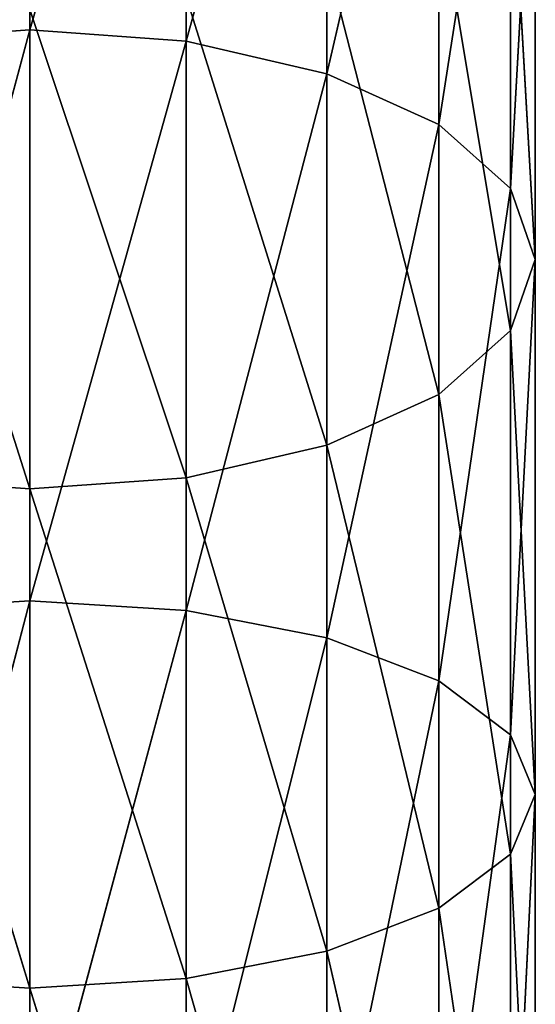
# Model space of a CAD drawing. Extents: x 659 to 1111, y 0 to 289.
# Tile 105 of 208: x 885.22 to 889.96, y 102.48 to 111.53. Entities that reach past the tile are written whole.
import ezdxf

# ---------------------------------------------------------------- set-up
doc = ezdxf.new("R2010")
doc.units = 0
doc.header["$LTSCALE"] = 25.4
doc.layers.get('0').update_dxf_attribs({"color": 13, "linetype": 'CONTINUOUS'})

# ---------------------------------------------------------------- blocks, each defined once
blk = doc.blocks.new('GIOTTO-LED-S-8168_STL')
at = {"color": 44}
for p, q in [((229.7915, 132.3942, 182.6525), (228.3546, 134.606, 187.9909)), ((229.7915, 132.3942, 182.6525), (228.3546, 134.606, 187.9909)), ((228.3546, 132.6044, 182.5654), (228.3546, 134.606, 187.9909)), ((228.3546, 132.6044, 182.5654), (228.3546, 134.606, 187.9909)), ((228.3546, 132.6044, 182.5654), (226.9176, 134.3896, 188.0612)), ((228.3546, 132.6044, 182.5654), (226.9176, 134.3896, 188.0612)), ((231.0878, 131.784, 182.9052), (229.7915, 134.3896, 188.0612)), ((231.0878, 131.784, 182.9052), (229.7915, 134.3896, 188.0612)), ((229.7915, 132.3942, 182.6525), (229.7915, 134.3896, 188.0612)), ((229.7915, 132.3942, 182.6525), (229.7915, 134.3896, 188.0612)), ((231.0878, 131.784, 182.9052), (231.0878, 133.7614, 188.2653)), ((231.0878, 133.7614, 188.2653), (232.1165, 130.8336, 183.2989)), ((231.0878, 133.7614, 188.2653), (232.1165, 130.8336, 183.2989)), ((231.0878, 131.784, 182.9052), (231.0878, 133.7614, 188.2653)), ((232.777, 129.6359, 183.795), (232.1165, 132.783, 188.5832)), ((232.777, 129.6359, 183.795), (232.1165, 132.783, 188.5832)), ((232.1165, 130.8336, 183.2989), (232.1165, 132.783, 188.5832)), ((232.1165, 130.8336, 183.2989), (232.1165, 132.783, 188.5832)), ((228.3546, 132.6044, 182.5654), (226.9176, 132.3942, 182.6525)), ((228.3546, 132.6044, 182.5654), (226.9176, 132.3942, 182.6525)), ((229.7915, 132.3942, 182.6525), (228.3546, 132.6044, 182.5654)), ((229.7915, 132.3942, 182.6525), (228.3546, 132.6044, 182.5654)), ((229.7915, 129.9806, 177.4169), (228.3546, 132.6044, 182.5654)), ((229.7915, 129.9806, 177.4169), (228.3546, 132.6044, 182.5654)), ((228.3546, 130.1833, 177.3136), (228.3546, 132.6044, 182.5654)), ((228.3546, 130.1833, 177.3136), (228.3546, 132.6044, 182.5654)), ((228.3546, 130.1833, 177.3136), (226.9176, 132.3942, 182.6525)), ((228.3546, 130.1833, 177.3136), (226.9176, 132.3942, 182.6525)), ((231.0878, 131.784, 182.9052), (229.7915, 132.3942, 182.6525)), ((231.0878, 131.784, 182.9052), (229.7915, 132.3942, 182.6525)), ((231.0878, 129.3921, 177.7168), (229.7915, 132.3942, 182.6525)), ((231.0878, 129.3921, 177.7168), (229.7915, 132.3942, 182.6525)), ((229.7915, 129.9806, 177.4169), (229.7915, 132.3942, 182.6525)), ((229.7915, 129.9806, 177.4169), (229.7915, 132.3942, 182.6525)), ((231.0878, 129.3921, 177.7168), (231.0878, 131.784, 182.9052)), ((231.0878, 131.784, 182.9052), (232.1165, 128.4755, 178.1838)), ((231.0878, 131.784, 182.9052), (232.1165, 128.4755, 178.1838)), ((231.0878, 131.784, 182.9052), (232.1165, 130.8336, 183.2989)), ((231.0878, 131.784, 182.9052), (232.1165, 130.8336, 183.2989)), ((231.0878, 129.3921, 177.7168), (231.0878, 131.784, 182.9052)), ((233.0046, 128.3084, 184.3448), (232.777, 131.5502, 188.9838)), ((233.0046, 128.3084, 184.3448), (232.777, 131.5502, 188.9838)), ((232.777, 129.6359, 183.795), (232.777, 131.5502, 188.9838)), ((232.777, 129.6359, 183.795), (232.777, 131.5502, 188.9838)), ((232.777, 129.6359, 183.795), (232.1165, 130.8336, 183.2989)), ((232.777, 129.6359, 183.795), (232.1165, 130.8336, 183.2989)), ((232.777, 127.3205, 178.7723), (232.1165, 130.8336, 183.2989)), ((232.777, 127.3205, 178.7723), (232.1165, 130.8336, 183.2989)), ((232.1165, 128.4755, 178.1838), (232.1165, 130.8336, 183.2989)), ((232.1165, 128.4755, 178.1838), (232.1165, 130.8336, 183.2989)), ((228.3546, 130.1833, 177.3136), (226.9176, 129.9806, 177.4169)), ((228.3546, 130.1833, 177.3136), (226.9176, 129.9806, 177.4169)), ((229.7915, 129.9806, 177.4169), (228.3546, 130.1833, 177.3136)), ((229.7915, 129.9806, 177.4169), (228.3546, 130.1833, 177.3136)), ((229.7915, 127.1636, 172.3869), (228.3546, 130.1833, 177.3136)), ((229.7915, 127.1636, 172.3869), (228.3546, 130.1833, 177.3136)), ((228.3546, 127.3577, 172.268), (228.3546, 130.1833, 177.3136)), ((228.3546, 127.3577, 172.268), (228.3546, 130.1833, 177.3136)), ((233.0046, 130.1836, 189.4278), (232.777, 126.9809, 184.8947)), ((233.0046, 130.1836, 189.4278), (232.777, 126.9809, 184.8947)), ((233.0046, 128.3084, 184.3448), (233.0046, 130.1836, 189.4278)), ((233.0046, 128.3084, 184.3448), (233.0046, 130.1836, 189.4278)), ((231.0878, 129.3921, 177.7168), (229.7915, 129.9806, 177.4169)), ((231.0878, 129.3921, 177.7168), (229.7915, 129.9806, 177.4169)), ((231.0878, 126.6005, 172.732), (229.7915, 129.9806, 177.4169)), ((231.0878, 126.6005, 172.732), (229.7915, 129.9806, 177.4169)), ((229.7915, 127.1636, 172.3869), (229.7915, 129.9806, 177.4169)), ((229.7915, 127.1636, 172.3869), (229.7915, 129.9806, 177.4169)), ((233.0046, 128.3084, 184.3448), (232.777, 129.6359, 183.795)), ((233.0046, 128.3084, 184.3448), (232.777, 129.6359, 183.795)), ((233.0046, 126.0402, 179.4247), (232.777, 129.6359, 183.795)), ((233.0046, 126.0402, 179.4247), (232.777, 129.6359, 183.795)), ((232.777, 127.3205, 178.7723), (232.777, 129.6359, 183.795)), ((232.777, 127.3205, 178.7723), (232.777, 129.6359, 183.795)), ((231.0878, 126.6005, 172.732), (231.0878, 129.3921, 177.7168)), ((231.0878, 129.3921, 177.7168), (232.1165, 125.7233, 173.2695)), ((231.0878, 129.3921, 177.7168), (232.1165, 125.7233, 173.2695)), ((231.0878, 129.3921, 177.7168), (232.1165, 128.4755, 178.1838)), ((231.0878, 129.3921, 177.7168), (232.1165, 128.4755, 178.1838)), ((231.0878, 126.6005, 172.732), (231.0878, 129.3921, 177.7168)), ((232.1165, 125.7832, 185.3908), (232.777, 128.817, 189.8719)), ((232.1165, 125.7832, 185.3908), (232.777, 128.817, 189.8719)), ((232.777, 126.9809, 184.8947), (232.777, 128.817, 189.8719)), ((232.777, 126.9809, 184.8947), (232.777, 128.817, 189.8719)), ((232.777, 127.3205, 178.7723), (232.1165, 128.4755, 178.1838)), ((232.777, 127.3205, 178.7723), (232.1165, 128.4755, 178.1838)), ((232.777, 124.6181, 173.9468), (232.1165, 128.4755, 178.1838)), ((232.777, 124.6181, 173.9468), (232.1165, 128.4755, 178.1838)), ((232.1165, 125.7233, 173.2695), (232.1165, 128.4755, 178.1838)), ((232.1165, 125.7233, 173.2695), (232.1165, 128.4755, 178.1838)), ((233.0046, 128.3084, 184.3448), (232.777, 124.7598, 180.077)), ((233.0046, 128.3084, 184.3448), (232.777, 124.7598, 180.077)), ((233.0046, 128.3084, 184.3448), (232.777, 126.9809, 184.8947)), ((233.0046, 128.3084, 184.3448), (232.777, 126.9809, 184.8947)), ((233.0046, 126.0402, 179.4247), (233.0046, 128.3084, 184.3448)), ((233.0046, 126.0402, 179.4247), (233.0046, 128.3084, 184.3448)), ((232.1165, 127.5842, 190.2724), (231.0878, 124.8328, 185.7845)), ((232.1165, 127.5842, 190.2724), (231.0878, 124.8328, 185.7845)), ((232.1165, 125.7832, 185.3908), (232.1165, 127.5842, 190.2724)), ((232.1165, 125.7832, 185.3908), (232.1165, 127.5842, 190.2724)), ((233.0046, 126.0402, 179.4247), (232.777, 127.3205, 178.7723)), ((233.0046, 126.0402, 179.4247), (232.777, 127.3205, 178.7723)), ((233.0046, 123.3929, 174.6976), (232.777, 127.3205, 178.7723)), ((233.0046, 123.3929, 174.6976), (232.777, 127.3205, 178.7723)), ((232.777, 124.6181, 173.9468), (232.777, 127.3205, 178.7723)), ((232.777, 124.6181, 173.9468), (232.777, 127.3205, 178.7723)), ((232.1165, 125.7832, 185.3908), (232.777, 126.9809, 184.8947)), ((232.1165, 125.7832, 185.3908), (232.777, 126.9809, 184.8947)), ((232.1165, 123.6049, 180.6655), (232.777, 126.9809, 184.8947)), ((232.1165, 123.6049, 180.6655), (232.777, 126.9809, 184.8947)), ((232.777, 124.7598, 180.077), (232.777, 126.9809, 184.8947)), ((232.777, 124.7598, 180.077), (232.777, 126.9809, 184.8947)), ((229.7915, 124.2226, 186.0372), (231.0878, 126.6058, 190.5903)), ((229.7915, 124.2226, 186.0372), (231.0878, 126.6058, 190.5903)), ((231.0878, 124.8328, 185.7845), (231.0878, 126.6058, 190.5903)), ((231.0878, 124.8328, 185.7845), (231.0878, 126.6058, 190.5903)), ((233.0046, 126.0402, 179.4247), (232.777, 122.1677, 175.4484)), ((233.0046, 126.0402, 179.4247), (232.777, 122.1677, 175.4484)), ((233.0046, 126.0402, 179.4247), (232.777, 124.7598, 180.077)), ((233.0046, 126.0402, 179.4247), (232.777, 124.7598, 180.077)), ((233.0046, 123.3929, 174.6976), (233.0046, 126.0402, 179.4247)), ((233.0046, 123.3929, 174.6976), (233.0046, 126.0402, 179.4247)), ((228.3546, 124.0124, 186.1243), (229.7915, 125.9777, 190.7944)), ((228.3546, 124.0124, 186.1243), (229.7915, 125.9777, 190.7944)), ((229.7915, 124.2226, 186.0372), (229.7915, 125.9777, 190.7944)), ((229.7915, 124.2226, 186.0372), (229.7915, 125.9777, 190.7944)), ((228.3546, 125.7612, 190.8648), (228.3546, 124.0124, 186.1243)), ((228.3546, 125.7612, 190.8648), (228.3546, 124.0124, 186.1243)), ((232.1165, 125.7832, 185.3908), (231.0878, 122.6883, 181.1325)), ((232.1165, 125.7832, 185.3908), (231.0878, 122.6883, 181.1325)), ((232.1165, 125.7832, 185.3908), (231.0878, 124.8328, 185.7845)), ((232.1165, 125.7832, 185.3908), (231.0878, 124.8328, 185.7845)), ((232.1165, 123.6049, 180.6655), (232.1165, 125.7832, 185.3908)), ((232.1165, 123.6049, 180.6655), (232.1165, 125.7832, 185.3908)), ((229.7915, 124.2226, 186.0372), (231.0878, 124.8328, 185.7845)), ((229.7915, 124.2226, 186.0372), (231.0878, 124.8328, 185.7845)), ((229.7915, 122.0998, 181.4324), (231.0878, 124.8328, 185.7845)), ((229.7915, 122.0998, 181.4324), (231.0878, 124.8328, 185.7845)), ((231.0878, 122.6883, 181.1325), (231.0878, 124.8328, 185.7845)), ((231.0878, 122.6883, 181.1325), (231.0878, 124.8328, 185.7845)), ((232.1165, 123.6049, 180.6655), (232.777, 124.7598, 180.077)), ((232.1165, 123.6049, 180.6655), (232.777, 124.7598, 180.077)), ((232.1165, 121.0624, 176.1257), (232.777, 124.7598, 180.077)), ((232.1165, 121.0624, 176.1257), (232.777, 124.7598, 180.077)), ((232.777, 122.1677, 175.4484), (232.777, 124.7598, 180.077)), ((232.777, 122.1677, 175.4484), (232.777, 124.7598, 180.077)), ((226.9176, 124.2226, 186.0372), (228.3546, 124.0124, 186.1243)), ((226.9176, 124.2226, 186.0372), (228.3546, 124.0124, 186.1243)), ((228.3546, 124.0124, 186.1243), (229.7915, 124.2226, 186.0372)), ((228.3546, 124.0124, 186.1243), (229.7915, 124.2226, 186.0372)), ((228.3546, 121.897, 181.5357), (229.7915, 124.2226, 186.0372)), ((228.3546, 121.897, 181.5357), (229.7915, 124.2226, 186.0372)), ((229.7915, 122.0998, 181.4324), (229.7915, 124.2226, 186.0372)), ((229.7915, 122.0998, 181.4324), (229.7915, 124.2226, 186.0372)), ((226.9176, 122.0998, 181.4324), (228.3546, 124.0124, 186.1243)), ((226.9176, 122.0998, 181.4324), (228.3546, 124.0124, 186.1243)), ((228.3546, 124.0124, 186.1243), (228.3546, 121.897, 181.5357)), ((228.3546, 124.0124, 186.1243), (228.3546, 121.897, 181.5357)), ((232.1165, 123.6049, 180.6655), (231.0878, 120.1853, 176.6632)), ((232.1165, 123.6049, 180.6655), (231.0878, 120.1853, 176.6632)), ((232.1165, 123.6049, 180.6655), (231.0878, 122.6883, 181.1325)), ((232.1165, 123.6049, 180.6655), (231.0878, 122.6883, 181.1325)), ((232.1165, 121.0624, 176.1257), (232.1165, 123.6049, 180.6655)), ((232.1165, 121.0624, 176.1257), (232.1165, 123.6049, 180.6655)), ((229.7915, 122.0998, 181.4324), (231.0878, 122.6883, 181.1325)), ((229.7915, 122.0998, 181.4324), (231.0878, 122.6883, 181.1325)), ((229.7915, 119.6222, 177.0083), (231.0878, 122.6883, 181.1325)), ((229.7915, 119.6222, 177.0083), (231.0878, 122.6883, 181.1325)), ((231.0878, 120.1853, 176.6632), (231.0878, 122.6883, 181.1325)), ((231.0878, 120.1853, 176.6632), (231.0878, 122.6883, 181.1325)), ((226.9176, 122.0998, 181.4324), (228.3546, 121.897, 181.5357)), ((226.9176, 122.0998, 181.4324), (228.3546, 121.897, 181.5357)), ((228.3546, 121.897, 181.5357), (229.7915, 122.0998, 181.4324)), ((228.3546, 121.897, 181.5357), (229.7915, 122.0998, 181.4324)), ((228.3546, 119.4281, 177.1272), (229.7915, 122.0998, 181.4324)), ((228.3546, 119.4281, 177.1272), (229.7915, 122.0998, 181.4324)), ((229.7915, 119.6222, 177.0083), (229.7915, 122.0998, 181.4324)), ((229.7915, 119.6222, 177.0083), (229.7915, 122.0998, 181.4324)), ((226.9176, 119.6222, 177.0083), (228.3546, 121.897, 181.5357)), ((226.9176, 119.6222, 177.0083), (228.3546, 121.897, 181.5357)), ((228.3546, 121.897, 181.5357), (228.3546, 119.4281, 177.1272)), ((228.3546, 121.897, 181.5357), (228.3546, 119.4281, 177.1272))]:
    blk.add_line(p, q, dxfattribs=at)
mesh = blk.add_polyface(dxfattribs=at)
corners = [(226.9176, 134.3896, 188.0612), (228.3546, 134.606, 187.9909), (228.3546, 132.6044, 182.5654)]
mesh.append_faces([[corners[k] for k in face] for face in [(0, 1, 2)]], dxfattribs={"color": 44})
mesh = blk.add_polyface(dxfattribs=at)
corners = [(229.7915, 134.3896, 188.0612), (229.7915, 132.3942, 182.6525), (228.3546, 134.606, 187.9909)]
mesh.append_faces([[corners[k] for k in face] for face in [(0, 1, 2)]], dxfattribs={"color": 44})
mesh = blk.add_polyface(dxfattribs=at)
corners = [(228.3546, 134.606, 187.9909), (229.7915, 132.3942, 182.6525), (228.3546, 132.6044, 182.5654)]
mesh.append_faces([[corners[k] for k in face] for face in [(0, 1, 2)]], dxfattribs={"color": 44})
mesh = blk.add_polyface(dxfattribs=at)
corners = [(226.9176, 134.3896, 188.0612), (228.3546, 132.6044, 182.5654), (226.9176, 132.3942, 182.6525)]
mesh.append_faces([[corners[k] for k in face] for face in [(0, 1, 2)]], dxfattribs={"color": 44})
mesh = blk.add_polyface(dxfattribs=at)
corners = [(231.0878, 133.7614, 188.2653), (231.0878, 131.784, 182.9052), (229.7915, 134.3896, 188.0612)]
mesh.append_faces([[corners[k] for k in face] for face in [(0, 1, 2)]], dxfattribs={"color": 44})
mesh = blk.add_polyface(dxfattribs=at)
corners = [(229.7915, 134.3896, 188.0612), (231.0878, 131.784, 182.9052), (229.7915, 132.3942, 182.6525)]
mesh.append_faces([[corners[k] for k in face] for face in [(0, 1, 2)]], dxfattribs={"color": 44})
mesh = blk.add_polyface(dxfattribs=at)
corners = [(231.0878, 133.7614, 188.2653), (232.1165, 130.8336, 183.2989), (231.0878, 131.784, 182.9052)]
mesh.append_faces([[corners[k] for k in face] for face in [(0, 1, 2)]], dxfattribs={"color": 44})
mesh = blk.add_polyface(dxfattribs=at)
corners = [(231.0878, 133.7614, 188.2653), (232.1165, 132.783, 188.5832), (232.1165, 130.8336, 183.2989)]
mesh.append_faces([[corners[k] for k in face] for face in [(0, 1, 2)]], dxfattribs={"color": 44})
mesh = blk.add_polyface(dxfattribs=at)
corners = [(232.1165, 132.783, 188.5832), (232.777, 131.5502, 188.9838), (232.777, 129.6359, 183.795)]
mesh.append_faces([[corners[k] for k in face] for face in [(0, 1, 2)]], dxfattribs={"color": 44})
mesh = blk.add_polyface(dxfattribs=at)
corners = [(232.1165, 132.783, 188.5832), (232.777, 129.6359, 183.795), (232.1165, 130.8336, 183.2989)]
mesh.append_faces([[corners[k] for k in face] for face in [(0, 1, 2)]], dxfattribs={"color": 44})
mesh = blk.add_polyface(dxfattribs=at)
corners = [(226.9176, 132.3942, 182.6525), (228.3546, 132.6044, 182.5654), (228.3546, 130.1833, 177.3136)]
mesh.append_faces([[corners[k] for k in face] for face in [(0, 1, 2)]], dxfattribs={"color": 44})
mesh = blk.add_polyface(dxfattribs=at)
corners = [(229.7915, 132.3942, 182.6525), (229.7915, 129.9806, 177.4169), (228.3546, 132.6044, 182.5654)]
mesh.append_faces([[corners[k] for k in face] for face in [(0, 1, 2)]], dxfattribs={"color": 44})
mesh = blk.add_polyface(dxfattribs=at)
corners = [(228.3546, 132.6044, 182.5654), (229.7915, 129.9806, 177.4169), (228.3546, 130.1833, 177.3136)]
mesh.append_faces([[corners[k] for k in face] for face in [(0, 1, 2)]], dxfattribs={"color": 44})
mesh = blk.add_polyface(dxfattribs=at)
corners = [(226.9176, 132.3942, 182.6525), (228.3546, 130.1833, 177.3136), (226.9176, 129.9806, 177.4169)]
mesh.append_faces([[corners[k] for k in face] for face in [(0, 1, 2)]], dxfattribs={"color": 44})
mesh = blk.add_polyface(dxfattribs=at)
corners = [(231.0878, 131.784, 182.9052), (231.0878, 129.3921, 177.7168), (229.7915, 132.3942, 182.6525)]
mesh.append_faces([[corners[k] for k in face] for face in [(0, 1, 2)]], dxfattribs={"color": 44})
mesh = blk.add_polyface(dxfattribs=at)
corners = [(229.7915, 132.3942, 182.6525), (231.0878, 129.3921, 177.7168), (229.7915, 129.9806, 177.4169)]
mesh.append_faces([[corners[k] for k in face] for face in [(0, 1, 2)]], dxfattribs={"color": 44})
mesh = blk.add_polyface(dxfattribs=at)
corners = [(231.0878, 131.784, 182.9052), (232.1165, 128.4755, 178.1838), (231.0878, 129.3921, 177.7168)]
mesh.append_faces([[corners[k] for k in face] for face in [(0, 1, 2)]], dxfattribs={"color": 44})
mesh = blk.add_polyface(dxfattribs=at)
corners = [(231.0878, 131.784, 182.9052), (232.1165, 130.8336, 183.2989), (232.1165, 128.4755, 178.1838)]
mesh.append_faces([[corners[k] for k in face] for face in [(0, 1, 2)]], dxfattribs={"color": 44})
mesh = blk.add_polyface(dxfattribs=at)
corners = [(232.777, 131.5502, 188.9838), (233.0046, 130.1836, 189.4278), (233.0046, 128.3084, 184.3448)]
mesh.append_faces([[corners[k] for k in face] for face in [(0, 1, 2)]], dxfattribs={"color": 44})
mesh = blk.add_polyface(dxfattribs=at)
corners = [(232.777, 131.5502, 188.9838), (233.0046, 128.3084, 184.3448), (232.777, 129.6359, 183.795)]
mesh.append_faces([[corners[k] for k in face] for face in [(0, 1, 2)]], dxfattribs={"color": 44})
mesh = blk.add_polyface(dxfattribs=at)
corners = [(232.1165, 130.8336, 183.2989), (232.777, 129.6359, 183.795), (232.777, 127.3205, 178.7723)]
mesh.append_faces([[corners[k] for k in face] for face in [(0, 1, 2)]], dxfattribs={"color": 44})
mesh = blk.add_polyface(dxfattribs=at)
corners = [(232.1165, 130.8336, 183.2989), (232.777, 127.3205, 178.7723), (232.1165, 128.4755, 178.1838)]
mesh.append_faces([[corners[k] for k in face] for face in [(0, 1, 2)]], dxfattribs={"color": 44})
mesh = blk.add_polyface(dxfattribs=at)
corners = [(226.9176, 129.9806, 177.4169), (228.3546, 130.1833, 177.3136), (228.3546, 127.3577, 172.268)]
mesh.append_faces([[corners[k] for k in face] for face in [(0, 1, 2)]], dxfattribs={"color": 44})
mesh = blk.add_polyface(dxfattribs=at)
corners = [(229.7915, 129.9806, 177.4169), (229.7915, 127.1636, 172.3869), (228.3546, 130.1833, 177.3136)]
mesh.append_faces([[corners[k] for k in face] for face in [(0, 1, 2)]], dxfattribs={"color": 44})
mesh = blk.add_polyface(dxfattribs=at)
corners = [(228.3546, 130.1833, 177.3136), (229.7915, 127.1636, 172.3869), (228.3546, 127.3577, 172.268)]
mesh.append_faces([[corners[k] for k in face] for face in [(0, 1, 2)]], dxfattribs={"color": 44})
mesh = blk.add_polyface(dxfattribs=at)
corners = [(233.0046, 130.1836, 189.4278), (232.777, 126.9809, 184.8947), (233.0046, 128.3084, 184.3448)]
mesh.append_faces([[corners[k] for k in face] for face in [(0, 1, 2)]], dxfattribs={"color": 44})
mesh = blk.add_polyface(dxfattribs=at)
corners = [(233.0046, 130.1836, 189.4278), (232.777, 128.817, 189.8719), (232.777, 126.9809, 184.8947)]
mesh.append_faces([[corners[k] for k in face] for face in [(0, 1, 2)]], dxfattribs={"color": 44})
mesh = blk.add_polyface(dxfattribs=at)
corners = [(226.9176, 129.9806, 177.4169), (228.3546, 127.3577, 172.268), (226.9176, 127.1636, 172.3869)]
mesh.append_faces([[corners[k] for k in face] for face in [(0, 1, 2)]], dxfattribs={"color": 44})
mesh = blk.add_polyface(dxfattribs=at)
corners = [(231.0878, 129.3921, 177.7168), (231.0878, 126.6005, 172.732), (229.7915, 129.9806, 177.4169)]
mesh.append_faces([[corners[k] for k in face] for face in [(0, 1, 2)]], dxfattribs={"color": 44})
mesh = blk.add_polyface(dxfattribs=at)
corners = [(229.7915, 129.9806, 177.4169), (231.0878, 126.6005, 172.732), (229.7915, 127.1636, 172.3869)]
mesh.append_faces([[corners[k] for k in face] for face in [(0, 1, 2)]], dxfattribs={"color": 44})
mesh = blk.add_polyface(dxfattribs=at)
corners = [(232.777, 129.6359, 183.795), (233.0046, 128.3084, 184.3448), (233.0046, 126.0402, 179.4247)]
mesh.append_faces([[corners[k] for k in face] for face in [(0, 1, 2)]], dxfattribs={"color": 44})
mesh = blk.add_polyface(dxfattribs=at)
corners = [(232.777, 129.6359, 183.795), (233.0046, 126.0402, 179.4247), (232.777, 127.3205, 178.7723)]
mesh.append_faces([[corners[k] for k in face] for face in [(0, 1, 2)]], dxfattribs={"color": 44})
mesh = blk.add_polyface(dxfattribs=at)
corners = [(231.0878, 129.3921, 177.7168), (232.1165, 125.7233, 173.2695), (231.0878, 126.6005, 172.732)]
mesh.append_faces([[corners[k] for k in face] for face in [(0, 1, 2)]], dxfattribs={"color": 44})
mesh = blk.add_polyface(dxfattribs=at)
corners = [(231.0878, 129.3921, 177.7168), (232.1165, 128.4755, 178.1838), (232.1165, 125.7233, 173.2695)]
mesh.append_faces([[corners[k] for k in face] for face in [(0, 1, 2)]], dxfattribs={"color": 44})
mesh = blk.add_polyface(dxfattribs=at)
corners = [(232.777, 128.817, 189.8719), (232.1165, 127.5842, 190.2724), (232.1165, 125.7832, 185.3908)]
mesh.append_faces([[corners[k] for k in face] for face in [(0, 1, 2)]], dxfattribs={"color": 44})
mesh = blk.add_polyface(dxfattribs=at)
corners = [(232.777, 128.817, 189.8719), (232.1165, 125.7832, 185.3908), (232.777, 126.9809, 184.8947)]
mesh.append_faces([[corners[k] for k in face] for face in [(0, 1, 2)]], dxfattribs={"color": 44})
mesh = blk.add_polyface(dxfattribs=at)
corners = [(232.1165, 128.4755, 178.1838), (232.777, 127.3205, 178.7723), (232.777, 124.6181, 173.9468)]
mesh.append_faces([[corners[k] for k in face] for face in [(0, 1, 2)]], dxfattribs={"color": 44})
mesh = blk.add_polyface(dxfattribs=at)
corners = [(232.1165, 128.4755, 178.1838), (232.777, 124.6181, 173.9468), (232.1165, 125.7233, 173.2695)]
mesh.append_faces([[corners[k] for k in face] for face in [(0, 1, 2)]], dxfattribs={"color": 44})
mesh = blk.add_polyface(dxfattribs=at)
corners = [(233.0046, 128.3084, 184.3448), (232.777, 124.7598, 180.077), (233.0046, 126.0402, 179.4247)]
mesh.append_faces([[corners[k] for k in face] for face in [(0, 1, 2)]], dxfattribs={"color": 44})
mesh = blk.add_polyface(dxfattribs=at)
corners = [(233.0046, 128.3084, 184.3448), (232.777, 126.9809, 184.8947), (232.777, 124.7598, 180.077)]
mesh.append_faces([[corners[k] for k in face] for face in [(0, 1, 2)]], dxfattribs={"color": 44})
mesh = blk.add_polyface(dxfattribs=at)
corners = [(232.1165, 127.5842, 190.2724), (231.0878, 124.8328, 185.7845), (232.1165, 125.7832, 185.3908)]
mesh.append_faces([[corners[k] for k in face] for face in [(0, 1, 2)]], dxfattribs={"color": 44})
mesh = blk.add_polyface(dxfattribs=at)
corners = [(232.1165, 127.5842, 190.2724), (231.0878, 126.6058, 190.5903), (231.0878, 124.8328, 185.7845)]
mesh.append_faces([[corners[k] for k in face] for face in [(0, 1, 2)]], dxfattribs={"color": 44})
mesh = blk.add_polyface(dxfattribs=at)
corners = [(232.777, 127.3205, 178.7723), (233.0046, 126.0402, 179.4247), (233.0046, 123.3929, 174.6976)]
mesh.append_faces([[corners[k] for k in face] for face in [(0, 1, 2)]], dxfattribs={"color": 44})
mesh = blk.add_polyface(dxfattribs=at)
corners = [(232.777, 127.3205, 178.7723), (233.0046, 123.3929, 174.6976), (232.777, 124.6181, 173.9468)]
mesh.append_faces([[corners[k] for k in face] for face in [(0, 1, 2)]], dxfattribs={"color": 44})
mesh = blk.add_polyface(dxfattribs=at)
corners = [(232.777, 126.9809, 184.8947), (232.1165, 125.7832, 185.3908), (232.1165, 123.6049, 180.6655)]
mesh.append_faces([[corners[k] for k in face] for face in [(0, 1, 2)]], dxfattribs={"color": 44})
mesh = blk.add_polyface(dxfattribs=at)
corners = [(232.777, 126.9809, 184.8947), (232.1165, 123.6049, 180.6655), (232.777, 124.7598, 180.077)]
mesh.append_faces([[corners[k] for k in face] for face in [(0, 1, 2)]], dxfattribs={"color": 44})
mesh = blk.add_polyface(dxfattribs=at)
corners = [(229.7915, 125.9777, 190.7944), (229.7915, 124.2226, 186.0372), (231.0878, 126.6058, 190.5903)]
mesh.append_faces([[corners[k] for k in face] for face in [(0, 1, 2)]], dxfattribs={"color": 44})
mesh = blk.add_polyface(dxfattribs=at)
corners = [(231.0878, 126.6058, 190.5903), (229.7915, 124.2226, 186.0372), (231.0878, 124.8328, 185.7845)]
mesh.append_faces([[corners[k] for k in face] for face in [(0, 1, 2)]], dxfattribs={"color": 44})
mesh = blk.add_polyface(dxfattribs=at)
corners = [(233.0046, 126.0402, 179.4247), (232.777, 122.1677, 175.4484), (233.0046, 123.3929, 174.6976)]
mesh.append_faces([[corners[k] for k in face] for face in [(0, 1, 2)]], dxfattribs={"color": 44})
mesh = blk.add_polyface(dxfattribs=at)
corners = [(233.0046, 126.0402, 179.4247), (232.777, 124.7598, 180.077), (232.777, 122.1677, 175.4484)]
mesh.append_faces([[corners[k] for k in face] for face in [(0, 1, 2)]], dxfattribs={"color": 44})
mesh = blk.add_polyface(dxfattribs=at)
corners = [(228.3546, 125.7612, 190.8648), (226.9176, 125.9777, 190.7944), (226.9176, 124.2226, 186.0372)]
mesh.append_faces([[corners[k] for k in face] for face in [(0, 1, 2)]], dxfattribs={"color": 44})
mesh = blk.add_polyface(dxfattribs=at)
corners = [(228.3546, 125.7612, 190.8648), (228.3546, 124.0124, 186.1243), (229.7915, 125.9777, 190.7944)]
mesh.append_faces([[corners[k] for k in face] for face in [(0, 1, 2)]], dxfattribs={"color": 44})
mesh = blk.add_polyface(dxfattribs=at)
corners = [(229.7915, 125.9777, 190.7944), (228.3546, 124.0124, 186.1243), (229.7915, 124.2226, 186.0372)]
mesh.append_faces([[corners[k] for k in face] for face in [(0, 1, 2)]], dxfattribs={"color": 44})
mesh = blk.add_polyface(dxfattribs=at)
corners = [(228.3546, 125.7612, 190.8648), (226.9176, 124.2226, 186.0372), (228.3546, 124.0124, 186.1243)]
mesh.append_faces([[corners[k] for k in face] for face in [(0, 1, 2)]], dxfattribs={"color": 44})
mesh = blk.add_polyface(dxfattribs=at)
corners = [(232.1165, 125.7832, 185.3908), (231.0878, 122.6883, 181.1325), (232.1165, 123.6049, 180.6655)]
mesh.append_faces([[corners[k] for k in face] for face in [(0, 1, 2)]], dxfattribs={"color": 44})
mesh = blk.add_polyface(dxfattribs=at)
corners = [(232.1165, 125.7832, 185.3908), (231.0878, 124.8328, 185.7845), (231.0878, 122.6883, 181.1325)]
mesh.append_faces([[corners[k] for k in face] for face in [(0, 1, 2)]], dxfattribs={"color": 44})
mesh = blk.add_polyface(dxfattribs=at)
corners = [(229.7915, 124.2226, 186.0372), (229.7915, 122.0998, 181.4324), (231.0878, 124.8328, 185.7845)]
mesh.append_faces([[corners[k] for k in face] for face in [(0, 1, 2)]], dxfattribs={"color": 44})
mesh = blk.add_polyface(dxfattribs=at)
corners = [(231.0878, 124.8328, 185.7845), (229.7915, 122.0998, 181.4324), (231.0878, 122.6883, 181.1325)]
mesh.append_faces([[corners[k] for k in face] for face in [(0, 1, 2)]], dxfattribs={"color": 44})
mesh = blk.add_polyface(dxfattribs=at)
corners = [(232.777, 124.7598, 180.077), (232.1165, 123.6049, 180.6655), (232.1165, 121.0624, 176.1257)]
mesh.append_faces([[corners[k] for k in face] for face in [(0, 1, 2)]], dxfattribs={"color": 44})
mesh = blk.add_polyface(dxfattribs=at)
corners = [(232.777, 124.7598, 180.077), (232.1165, 121.0624, 176.1257), (232.777, 122.1677, 175.4484)]
mesh.append_faces([[corners[k] for k in face] for face in [(0, 1, 2)]], dxfattribs={"color": 44})
mesh = blk.add_polyface(dxfattribs=at)
corners = [(228.3546, 124.0124, 186.1243), (226.9176, 124.2226, 186.0372), (226.9176, 122.0998, 181.4324)]
mesh.append_faces([[corners[k] for k in face] for face in [(0, 1, 2)]], dxfattribs={"color": 44})
mesh = blk.add_polyface(dxfattribs=at)
corners = [(228.3546, 124.0124, 186.1243), (228.3546, 121.897, 181.5357), (229.7915, 124.2226, 186.0372)]
mesh.append_faces([[corners[k] for k in face] for face in [(0, 1, 2)]], dxfattribs={"color": 44})
mesh = blk.add_polyface(dxfattribs=at)
corners = [(229.7915, 124.2226, 186.0372), (228.3546, 121.897, 181.5357), (229.7915, 122.0998, 181.4324)]
mesh.append_faces([[corners[k] for k in face] for face in [(0, 1, 2)]], dxfattribs={"color": 44})
mesh = blk.add_polyface(dxfattribs=at)
corners = [(228.3546, 124.0124, 186.1243), (226.9176, 122.0998, 181.4324), (228.3546, 121.897, 181.5357)]
mesh.append_faces([[corners[k] for k in face] for face in [(0, 1, 2)]], dxfattribs={"color": 44})
mesh = blk.add_polyface(dxfattribs=at)
corners = [(232.1165, 123.6049, 180.6655), (231.0878, 120.1853, 176.6632), (232.1165, 121.0624, 176.1257)]
mesh.append_faces([[corners[k] for k in face] for face in [(0, 1, 2)]], dxfattribs={"color": 44})
mesh = blk.add_polyface(dxfattribs=at)
corners = [(232.1165, 123.6049, 180.6655), (231.0878, 122.6883, 181.1325), (231.0878, 120.1853, 176.6632)]
mesh.append_faces([[corners[k] for k in face] for face in [(0, 1, 2)]], dxfattribs={"color": 44})
mesh = blk.add_polyface(dxfattribs=at)
corners = [(229.7915, 122.0998, 181.4324), (229.7915, 119.6222, 177.0083), (231.0878, 122.6883, 181.1325)]
mesh.append_faces([[corners[k] for k in face] for face in [(0, 1, 2)]], dxfattribs={"color": 44})
mesh = blk.add_polyface(dxfattribs=at)
corners = [(231.0878, 122.6883, 181.1325), (229.7915, 119.6222, 177.0083), (231.0878, 120.1853, 176.6632)]
mesh.append_faces([[corners[k] for k in face] for face in [(0, 1, 2)]], dxfattribs={"color": 44})
mesh = blk.add_polyface(dxfattribs=at)
corners = [(228.3546, 121.897, 181.5357), (226.9176, 122.0998, 181.4324), (226.9176, 119.6222, 177.0083)]
mesh.append_faces([[corners[k] for k in face] for face in [(0, 1, 2)]], dxfattribs={"color": 44})
mesh = blk.add_polyface(dxfattribs=at)
corners = [(228.3546, 121.897, 181.5357), (228.3546, 119.4281, 177.1272), (229.7915, 122.0998, 181.4324)]
mesh.append_faces([[corners[k] for k in face] for face in [(0, 1, 2)]], dxfattribs={"color": 44})
mesh = blk.add_polyface(dxfattribs=at)
corners = [(229.7915, 122.0998, 181.4324), (228.3546, 119.4281, 177.1272), (229.7915, 119.6222, 177.0083)]
mesh.append_faces([[corners[k] for k in face] for face in [(0, 1, 2)]], dxfattribs={"color": 44})
mesh = blk.add_polyface(dxfattribs=at)
corners = [(228.3546, 121.897, 181.5357), (226.9176, 119.6222, 177.0083), (228.3546, 119.4281, 177.1272)]
mesh.append_faces([[corners[k] for k in face] for face in [(0, 1, 2)]], dxfattribs={"color": 44})

msp = doc.modelspace()

# ---------------------------------------------------------------- block references
at = {"color": 0, "extrusion": (0, -1, -5.27356e-16)}
msp.add_blockref('GIOTTO-LED-S-8168_STL', (656.9536, 1175.6515, -288.75), dxfattribs=at)

doc.saveas('drawing.dxf')
